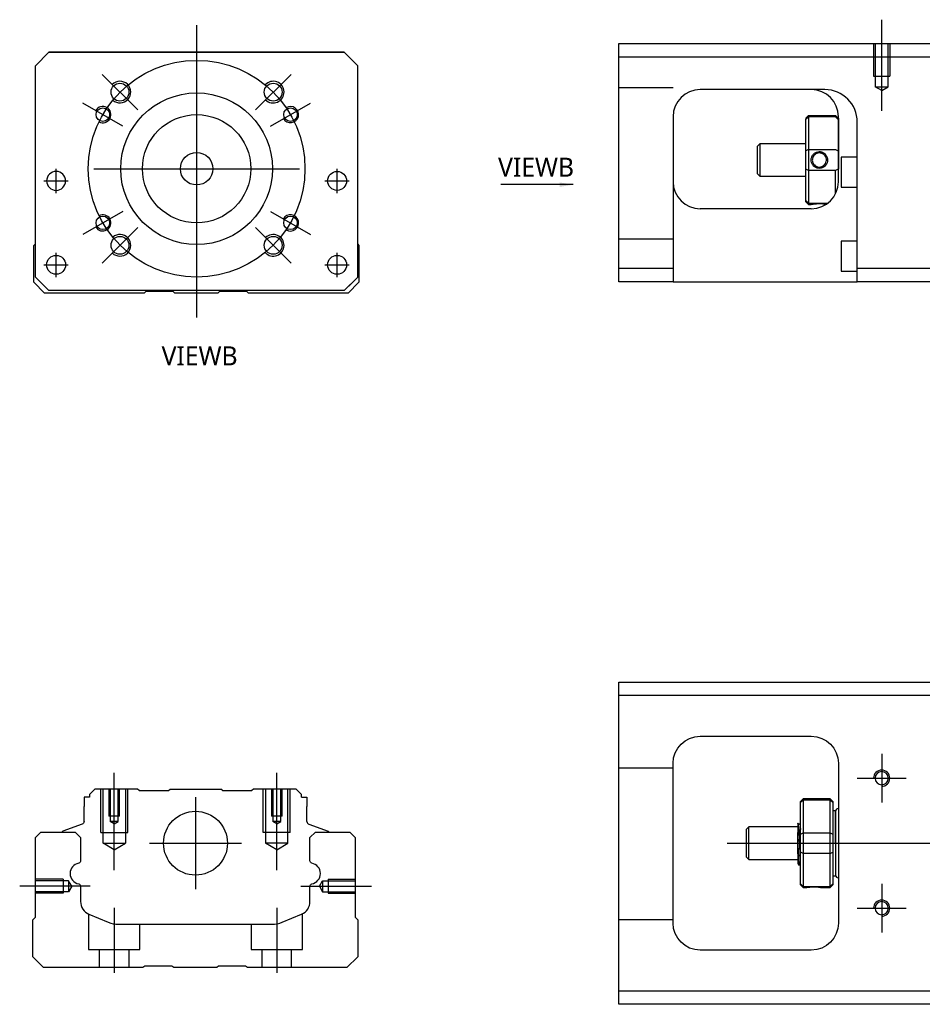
# Model space of a CAD drawing. Header units: millimetres. Extents: x -295 to 3135, y -1402 to 860.
# Tile 5 of 31: x -192 to -26, y -1039 to -857. Entities that reach past the tile are written whole.
import ezdxf
from ezdxf.lldxf.tags import DXFTag

# ---------------------------------------------------------------- set-up
doc = ezdxf.new("R2010")
doc.units = ezdxf.units.MM
doc.layers.get('0').update_dxf_attribs({"linetype": 'CONTINUOUS'})
doc.styles.add('CHN', font='Microsoft JhengHei.ttf')
doc.styles.add('DIM-7', font='SIMPLEX.shx', dxfattribs={"width": 0.7, "bigfont": 'chineset.shx'})
tags = doc.linetypes.add('DASHED', pattern=[25.72, 12.86, -12.86]).pattern_tags.tags
tags[6:7] = [DXFTag(74, 4), DXFTag(75, 0), DXFTag(340, '0'), DXFTag(46, 0.0), DXFTag(50, 0.0), DXFTag(44, 0.0), DXFTag(45, 0.0)]
tags[4:5] = [DXFTag(74, 4), DXFTag(75, 0), DXFTag(340, '0'), DXFTag(46, 0.0), DXFTag(50, 0.0), DXFTag(44, 0.0), DXFTag(45, 0.0)]
doc.dimstyles.new('CNS', dxfattribs={"dimtxt": 3.5, "dimasz": 2.5, "dimexe": 1, "dimexo": 1, "dimgap": 1, "dimtad": 1, "dimdsep": 46, "dimtxsty": 'DIM-7', "dimcen": 0.09, "dimclrd": 4, "dimclre": 4, "dimclrt": 1, "dimadec": 0, "dimazin": 0, "dimtfac": 1, "dimtmove": 0, "dimatfit": 3, "dimfxl": 1, "dimtvp": 0.971429, "dimtolj": 1, "dimarcsym": 0})

msp = doc.modelspace()

# ---------------------------------------------------------------- linework, layer by layer
at = {"ltscale": 0.5}
msp.add_line((-33.21, -874.06), (-33.21, -857.24), dxfattribs=at)
at = {"ltscale": 0.3}
for p, q in [((-159.66, -858.26), (-159.66, -912.26)), ((-170.52, -873.9), (-177.09, -867.33)), ((-148.81, -873.9), (-142.23, -867.33)), ((-173.3, -876.88), (-180.66, -872.63)), ((-146.02, -876.88), (-138.66, -872.63)), ((-185.6, -889.26), (-185.6, -884.76)), ((-185.6, -889.26), (-185.6, -884.76)), ((-178.66, -884.76), (-140.66, -884.76)), ((-133.73, -889.26), (-133.73, -884.76)), ((-133.73, -889.26), (-133.73, -884.76)), ((-173.3, -892.63), (-180.66, -896.88)), ((-146.02, -892.63), (-138.66, -896.88)), ((-170.52, -895.61), (-177.09, -902.19)), ((-148.81, -895.61), (-142.23, -902.19)), ((-185.6, -904.76), (-185.6, -900.26)), ((-185.6, -904.76), (-185.6, -900.26)), ((-133.73, -904.76), (-133.73, -900.26)), ((-133.73, -904.76), (-133.73, -900.26)), ((-159.87, -1000.81), (-159.87, -1017.81)), ((-168.37, -1009.31), (-151.37, -1009.31))]:
    msp.add_line(p, q, dxfattribs=at)
at = {"linetype": 'Continuous'}
for p, q in [((-81.71, -864.15), (-81.71, -861.65)), ((-81.71, -861.65), (-22.71, -861.65)), ((-189.41, -865.76), (-186.91, -863.26)), ((-186.91, -863.26), (-189.41, -865.76)), ((-186.91, -863.26), (-132.41, -863.26)), ((-132.41, -863.26), (-186.91, -863.26)), ((-132.41, -863.26), (-129.91, -865.76)), ((-129.91, -865.76), (-132.41, -863.26)), ((-22.71, -864.15), (-81.71, -864.15)), ((-81.71, -903.15), (-81.71, -864.15)), ((-189.41, -904.76), (-189.41, -865.76)), ((-129.91, -904.76), (-129.91, -865.76)), ((-43.87, -870.15), (-66.71, -870.15)), ((-71.71, -875.15), (-71.71, -903.15)), ((-47.21, -875.45), (-46.71, -874.95)), ((-47.21, -875.45), (-47.21, -875.63)), ((-47.21, -881.47), (-47.21, -875.63)), ((-46.71, -874.95), (-46.71, -875.18)), ((-46.71, -874.95), (-41.71, -874.95)), ((-46.71, -875.18), (-46.71, -881.22)), ((-41.71, -875.18), (-46.71, -875.18)), ((-41.21, -875.45), (-41.71, -874.95)), ((-41.71, -875.18), (-41.71, -874.95)), ((-41.21, -887.15), (-41.21, -875.15)), ((-41.21, -875.45), (-41.21, -875.63)), ((-41.21, -875.63), (-41.21, -881.47)), ((-37.71, -903.15), (-37.71, -876.14)), ((-55.71, -880.15), (-56.21, -880.65)), ((-56.21, -880.65), (-56.21, -883.15)), ((-47.21, -880.15), (-55.71, -880.15)), ((-55.71, -880.15), (-55.71, -886.15)), ((-47.21, -884.82), (-47.21, -881.47)), ((-46.71, -881.22), (-46.71, -885.08)), ((-46.71, -881.22), (-41.71, -881.22)), ((-41.21, -881.47), (-41.21, -884.82)), ((-56.21, -883.15), (-56.21, -885.65)), ((-37.71, -882.65), (-40.71, -882.65)), ((-40.71, -882.65), (-40.71, -888.15)), ((-47.21, -890.66), (-47.21, -884.82)), ((-46.71, -885.08), (-46.71, -891.12)), ((-41.71, -885.08), (-46.71, -885.08)), ((-41.71, -889.33), (-41.71, -885.08)), ((-56.21, -885.65), (-55.71, -886.15)), ((-55.71, -886.15), (-47.21, -886.15)), ((-40.71, -888.15), (-37.71, -888.15)), ((-47.21, -890.85), (-47.21, -890.66)), ((-47.21, -890.85), (-46.71, -891.35)), ((-46.21, -892.15), (-66.71, -892.15)), ((-46.71, -891.12), (-46.71, -891.35)), ((-46.71, -891.12), (-43.17, -891.12)), ((-46.71, -891.35), (-46.22, -891.35)), ((-37.71, -898.15), (-40.71, -898.15)), ((-40.71, -898.15), (-40.71, -903.65)), ((-189.71, -898.91), (-189.41, -898.61)), ((-189.71, -905.71), (-189.71, -898.91)), ((-129.91, -898.71), (-129.71, -898.91)), ((-129.71, -898.91), (-129.71, -905.71)), ((-81.71, -903.15), (-71.71, -903.15)), ((-81.71, -905.65), (-81.71, -903.15)), ((-71.71, -903.15), (-71.71, -905.65)), ((-40.71, -903.65), (-37.71, -903.65)), ((-37.71, -905.65), (-37.71, -903.15)), ((-37.71, -903.15), (-22.71, -903.15)), ((-189.41, -904.76), (-186.91, -907.26)), ((-132.41, -907.26), (-129.91, -904.76)), ((-187.71, -907.71), (-189.71, -905.71)), ((-186.91, -907.26), (-188.41, -905.76)), ((-186.91, -907.26), (-186.91, -907.26)), ((-132.41, -907.26), (-186.91, -907.26)), ((-132.41, -907.26), (-186.91, -907.26)), ((-129.71, -905.71), (-131.71, -907.71)), ((-71.71, -905.65), (-81.71, -905.65)), ((-71.71, -905.65), (-37.71, -905.65)), ((-22.71, -905.65), (-37.71, -905.65)), ((-169.36, -907.71), (-187.71, -907.71)), ((-169.01, -907.46), (-169.36, -907.71)), ((-164.01, -907.46), (-169.01, -907.46)), ((-163.66, -907.71), (-164.01, -907.46)), ((-155.76, -907.71), (-163.66, -907.71)), ((-155.41, -907.46), (-155.76, -907.71)), ((-150.41, -907.46), (-155.41, -907.46)), ((-150.06, -907.71), (-150.41, -907.46)), ((-131.71, -907.71), (-150.06, -907.71)), ((-81.71, -982.06), (-81.71, -979.56)), ((-81.71, -979.56), (-22.71, -979.56)), ((-22.71, -982.06), (-81.71, -982.06)), ((-81.71, -1036.56), (-81.71, -982.06)), ((-66.71, -989.56), (-46.21, -989.56)), ((-71.71, -1024.06), (-71.71, -994.56)), ((-41.21, -994.56), (-41.21, -1024.06)), ((-178.44, -999.31), (-179.44, -1000.31)), ((-170.57, -999.31), (-178.44, -999.31)), ((-170.27, -999.61), (-170.57, -999.31)), ((-170.27, -999.61), (-164.87, -999.61)), ((-164.87, -999.61), (-164.57, -999.31)), ((-164.57, -999.31), (-155.17, -999.31)), ((-154.87, -999.61), (-155.17, -999.31)), ((-154.87, -999.61), (-149.47, -999.61)), ((-149.17, -999.31), (-149.47, -999.61)), ((-141.29, -999.31), (-149.17, -999.31)), ((-140.29, -1000.31), (-141.29, -999.31)), ((-180.44, -1000.81), (-180.44, -1002.51)), ((-179.44, -1000.81), (-180.44, -1000.81)), ((-179.44, -1000.31), (-179.44, -1000.81)), ((-140.29, -1000.81), (-140.29, -1000.31)), ((-140.29, -1000.81), (-139.29, -1000.81)), ((-139.29, -1000.81), (-139.29, -1002.51)), ((-47.71, -1001.11), (-48.21, -1001.61)), ((-48.21, -1001.8), (-48.21, -1001.61)), ((-48.21, -1007.64), (-48.21, -1001.8)), ((-42.71, -1001.11), (-47.71, -1001.11)), ((-47.71, -1001.11), (-47.71, -1001.35)), ((-47.71, -1001.35), (-47.71, -1007.38)), ((-42.71, -1001.35), (-47.71, -1001.35)), ((-42.21, -1001.61), (-42.71, -1001.11)), ((-42.71, -1001.35), (-42.71, -1001.11)), ((-42.71, -1007.38), (-42.71, -1001.35)), ((-42.21, -1001.61), (-42.21, -1001.8)), ((-42.21, -1001.8), (-42.21, -1007.64)), ((-180.44, -1005.31), (-180.44, -1002.51)), ((-139.29, -1005.31), (-139.29, -1002.51)), ((-41.71, -1003.31), (-42.21, -1003.31)), ((-41.71, -1009.31), (-41.71, -1003.31)), ((-41.71, -1003.41), (-41.71, -1015.21)), ((-189.41, -1008.27), (-188.41, -1007.27)), ((-188.41, -1007.27), (-182.09, -1007.27)), ((-184.47, -1007.24), (-184.48, -1007.27)), ((-180.77, -1005.78), (-184.34, -1007.08)), ((-182.09, -1007.27), (-181.09, -1008.27)), ((-138.96, -1005.78), (-135.39, -1007.08)), ((-138.74, -1008.27), (-137.74, -1007.27)), ((-137.74, -1007.27), (-131.41, -1007.27)), ((-135.26, -1007.24), (-135.25, -1007.27)), ((-131.41, -1007.27), (-130.41, -1008.27)), ((-57.71, -1006.31), (-58.21, -1006.81)), ((-58.21, -1006.81), (-58.21, -1006.81)), ((-58.21, -1006.81), (-58.21, -1011.81)), ((-48.71, -1006.31), (-57.71, -1006.31)), ((-57.71, -1012.31), (-57.71, -1006.31)), ((-48.33, -1005.81), (-48.58, -1005.81)), ((-189.41, -1022.97), (-189.41, -1008.27)), ((-181.09, -1008.27), (-181.09, -1012.54)), ((-138.74, -1012.54), (-138.74, -1008.27)), ((-130.41, -1008.27), (-130.41, -1022.97)), ((-48.71, -1011.3), (-48.71, -1007.34)), ((-48.21, -1009.31), (-48.21, -1007.64)), ((-47.71, -1007.38), (-47.71, -1009.31)), ((-47.71, -1007.38), (-42.71, -1007.38)), ((-42.71, -1009.31), (-42.71, -1007.38)), ((-42.21, -1007.64), (-42.21, -1010.99)), ((-48.21, -1010.99), (-48.21, -1009.31)), ((-47.71, -1009.31), (-47.71, -1011.24)), ((-42.71, -1011.24), (-42.71, -1009.31)), ((-41.71, -1009.31), (-41.71, -1015.31)), ((-58.21, -1011.81), (-57.71, -1012.31)), ((-57.71, -1012.31), (-48.71, -1012.31)), ((-48.21, -1016.83), (-48.21, -1010.99)), ((-47.71, -1011.24), (-47.71, -1017.28)), ((-42.71, -1011.24), (-47.71, -1011.24)), ((-42.71, -1017.28), (-42.71, -1011.24)), ((-42.21, -1010.99), (-42.21, -1016.83)), ((-48.55, -1013.31), (-48.38, -1013.31)), ((-42.21, -1015.31), (-41.71, -1015.31)), ((-181.09, -1017.28), (-181.09, -1020.1)), ((-138.74, -1020.1), (-138.74, -1017.28)), ((-48.21, -1017.01), (-48.21, -1016.83)), ((-48.21, -1017.01), (-47.71, -1017.51)), ((-47.71, -1017.28), (-47.71, -1017.51)), ((-47.71, -1017.28), (-42.71, -1017.28)), ((-47.71, -1017.51), (-47.22, -1017.51)), ((-44.21, -1017.51), (-42.71, -1017.51)), ((-42.71, -1017.51), (-42.21, -1017.01)), ((-42.71, -1017.51), (-42.71, -1017.28)), ((-42.21, -1016.83), (-42.21, -1017.01)), ((-189.91, -1023.47), (-189.41, -1022.97)), ((-189.91, -1030.27), (-189.91, -1023.47)), ((-179.54, -1022.41), (-175.98, -1023.89)), ((-143.84, -1023.89), (-140.28, -1022.41)), ((-130.41, -1022.97), (-129.91, -1023.47)), ((-129.91, -1023.47), (-129.91, -1030.27)), ((-174.07, -1024.27), (-145.76, -1024.27)), ((-46.21, -1029.06), (-66.71, -1029.06)), ((-187.91, -1032.27), (-189.91, -1030.27)), ((-129.91, -1030.27), (-131.91, -1032.27)), ((-169.56, -1032.27), (-187.91, -1032.27)), ((-169.21, -1032.02), (-169.56, -1032.27)), ((-164.21, -1032.02), (-169.21, -1032.02)), ((-163.86, -1032.27), (-164.21, -1032.02)), ((-155.96, -1032.27), (-163.86, -1032.27)), ((-155.61, -1032.02), (-155.96, -1032.27)), ((-150.61, -1032.02), (-155.61, -1032.02)), ((-150.26, -1032.27), (-150.61, -1032.02)), ((-131.91, -1032.27), (-150.26, -1032.27)), ((-81.71, -1039.06), (-81.71, -1036.56)), ((-81.71, -1036.56), (-22.71, -1036.56)), ((-22.71, -1039.06), (-81.71, -1039.06))]:
    msp.add_line(p, q, dxfattribs=at)
at = {"linetype": 'DASHED', "ltscale": 0.1}
for p, q in [((-34.71, -861.65), (-34.71, -867.65)), ((-34.44, -861.65), (-34.44, -869.65)), ((-31.99, -869.65), (-31.99, -861.65)), ((-31.71, -861.65), (-31.71, -867.65)), ((-34.71, -867.65), (-31.71, -867.65)), ((-71.71, -869.79), (-81.71, -869.79)), ((-33.21, -870.34), (-34.44, -869.64)), ((-34.44, -869.65), (-31.99, -869.65)), ((-33.21, -870.34), (-31.99, -869.64)), ((-71.71, -897.79), (-81.71, -897.79)), ((-71.71, -995.46), (-81.71, -995.46)), ((-177.37, -1007.31), (-177.37, -999.31)), ((-176.93, -1009.31), (-176.93, -999.31)), ((-175.87, -999.31), (-175.87, -1004.31)), ((-175.61, -999.31), (-175.61, -1005.31)), ((-174.13, -1005.31), (-174.13, -999.31)), ((-173.87, -1004.31), (-173.87, -999.31)), ((-172.8, -999.31), (-172.8, -1009.31)), ((-172.37, -1007.31), (-172.37, -999.31)), ((-147.37, -1007.31), (-147.37, -999.31)), ((-146.93, -999.31), (-146.93, -1009.31)), ((-145.87, -999.31), (-145.87, -1004.31)), ((-145.61, -999.31), (-145.61, -1005.31)), ((-144.13, -1005.31), (-144.13, -999.31)), ((-143.87, -1004.31), (-143.87, -999.31)), ((-142.8, -1009.31), (-142.8, -999.31)), ((-142.37, -1007.31), (-142.37, -999.31)), ((-173.87, -1004.31), (-175.87, -1004.31)), ((-174.13, -1005.31), (-175.61, -1005.31)), ((-174.87, -1005.74), (-175.61, -1005.31)), ((-174.87, -1005.74), (-174.13, -1005.31)), ((-143.87, -1004.31), (-145.87, -1004.31)), ((-144.13, -1005.31), (-145.61, -1005.31)), ((-144.87, -1005.74), (-145.61, -1005.31)), ((-144.87, -1005.74), (-144.13, -1005.31)), ((-177.37, -1007.31), (-172.37, -1007.31)), ((-142.37, -1007.31), (-147.37, -1007.31)), ((-176.93, -1009.31), (-172.8, -1009.31)), ((-174.87, -1010.51), (-176.93, -1009.31)), ((-174.87, -1010.51), (-172.8, -1009.31)), ((-142.8, -1009.31), (-146.93, -1009.31)), ((-144.87, -1010.51), (-146.93, -1009.31)), ((-144.87, -1010.51), (-142.8, -1009.31)), ((-184.28, -1015.97), (-189.28, -1015.97)), ((-183.28, -1016.26), (-189.28, -1016.26)), ((-184.28, -1015.97), (-184.28, -1018.57)), ((-183.28, -1016.26), (-183.28, -1018.28)), ((-182.7, -1017.27), (-183.28, -1016.26)), ((-137, -1017.27), (-136.41, -1016.26)), ((-136.41, -1016.26), (-136.41, -1018.28)), ((-136.41, -1016.26), (-130.41, -1016.26)), ((-135.41, -1015.97), (-135.41, -1018.57)), ((-135.41, -1015.97), (-130.41, -1015.97)), ((-182.7, -1017.27), (-183.28, -1018.28)), ((-137, -1017.27), (-136.41, -1018.28)), ((-183.28, -1018.28), (-189.28, -1018.28)), ((-184.28, -1018.57), (-189.28, -1018.57)), ((-184.28, -1018.34), (-184.28, -1018.39)), ((-136.41, -1018.28), (-130.41, -1018.28)), ((-135.41, -1018.34), (-135.41, -1018.39)), ((-135.41, -1018.57), (-130.41, -1018.57)), ((-179.62, -1022.39), (-179.62, -1028.97)), ((-140.12, -1028.97), (-140.12, -1022.33)), ((-71.71, -1023.46), (-81.71, -1023.46)), ((-170.12, -1028.97), (-170.12, -1024.27)), ((-149.62, -1024.27), (-149.62, -1028.97)), ((-179.62, -1028.97), (-170.12, -1028.97)), ((-177.62, -1028.97), (-177.62, -1032.27)), ((-172.12, -1032.27), (-172.12, -1028.97)), ((-149.62, -1028.97), (-140.12, -1028.97)), ((-147.62, -1028.97), (-147.62, -1032.27)), ((-142.12, -1032.27), (-142.12, -1028.97))]:
    msp.add_line(p, q, dxfattribs=at)
at = {"linetype": 'DASHED'}
for p, q in [((-186.91, -863.26), (-186.91, -863.26)), ((-170.44, -863.26), (-172.89, -863.26)), ((-148.89, -863.26), (-146.44, -863.26)), ((-132.41, -863.26), (-132.41, -863.26)), ((-189.41, -865.76), (-189.41, -865.76)), ((-129.91, -865.76), (-129.91, -865.76)), ((-43.71, -870.15), (-43.87, -870.15)), ((-187.35, -887.01), (-187.35, -887.01)), ((-183.85, -887.01), (-183.85, -887.01)), ((-135.48, -887.01), (-135.48, -887.01)), ((-131.98, -887.01), (-131.98, -887.01)), ((-189.41, -890.26), (-189.41, -890.26)), ((-129.91, -890.26), (-129.91, -890.26)), ((-187.35, -902.51), (-187.35, -902.51)), ((-183.85, -902.51), (-183.85, -902.51)), ((-132.41, -907.26), (-129.91, -904.76)), ((-129.91, -904.76), (-130.91, -905.76)), ((-188.41, -905.76), (-188.41, -905.76)), ((-130.91, -905.76), (-132.41, -907.26)), ((-132.41, -907.26), (-132.41, -907.26)), ((-130.91, -905.76), (-130.91, -905.76)), ((-170.27, -999.61), (-170.27, -999.61)), ((-149.47, -999.61), (-149.47, -999.61)), ((-48.58, -1005.81), (-48.59, -1005.81))]:
    msp.add_line(p, q, dxfattribs=at)
for p, q in [((-187.85, -887.01), (-183.35, -887.01)), ((-187.85, -887.01), (-183.35, -887.01)), ((-135.98, -887.01), (-131.48, -887.01)), ((-135.98, -887.01), (-131.48, -887.01)), ((-187.85, -902.51), (-183.35, -902.51)), ((-187.85, -902.51), (-183.35, -902.51)), ((-135.98, -902.51), (-131.48, -902.51)), ((-135.98, -902.51), (-131.48, -902.51)), ((-33.21, -992.81), (-33.21, -1001.81)), ((-37.71, -997.31), (-28.71, -997.31)), ((-61.71, -1009.31), (51.72, -1009.31)), ((-179.32, -1017.27), (-192.32, -1017.27)), ((-33.21, -1016.81), (-33.21, -1025.81)), ((-37.71, -1021.31), (-28.71, -1021.31))]:
    msp.add_line(p, q)
at = {"ltscale": 0.1}
for p, q in [((-174.87, -1014.31), (-174.87, -996.31)), ((-144.87, -1014.31), (-144.87, -996.31)), ((-140.41, -1017.27), (-127.41, -1017.27)), ((-174.87, -1021.27), (-174.87, -1033.27)), ((-144.87, -1021.27), (-144.87, -1033.27))]:
    msp.add_line(p, q, dxfattribs=at)
at = {"ltscale": 0.3}
msp.add_circle((-159.66, -884.76), 20, dxfattribs=at)
at = {"linetype": 'Continuous'}
for centre, radius in [((-173.81, -870.61), 1.65), ((-145.52, -870.61), 1.65), ((-159.66, -884.76), 14), ((-176.98, -874.76), 1.25), ((-142.34, -874.76), 1.25), ((-159.66, -884.76), 10), ((-159.66, -884.76), 3), ((-133.73, -887.01), 1.75), ((-176.98, -894.76), 1.25), ((-142.34, -894.76), 1.25), ((-173.81, -898.9), 1.65), ((-145.52, -898.9), 1.65), ((-185.6, -902.51), 1.75), ((-133.73, -902.51), 1.75), ((-159.87, -1009.31), 5.9)]:
    msp.add_circle(centre, radius, dxfattribs=at)
at = {"linetype": 'Continuous', "extrusion": (0, 0, -1)}
for centre, radius in [((185.6, -887.01), 1.75), ((33.21, -997.31), 1.22), ((33.21, -1021.31), 1.22)]:
    msp.add_circle(centre, radius, dxfattribs=at)
for centre, radius, start, end in [((-173.81, -870.61), 2, 227.8658, 135), ((-145.52, -870.61), 2, 225, 137.8658), ((-176.98, -874.76), 1.5, 242.1491, 150), ((-142.34, -874.76), 1.5, 210, 122.1491), ((-176.98, -894.76), 1.5, 210, 117.8509), ((-142.34, -894.76), 1.5, 237.8509, 150), ((-173.81, -898.9), 2, 225, 132.134), ((-145.52, -898.9), 2, 222.1342, 135), ((-33.21, -997.31), 1.5, 270, 180), ((-33.21, -1021.31), 1.5, 270, 180)]:
    msp.add_arc(centre, radius, start, end)
at = {"linetype": 'Continuous'}
for centre, radius, start, end in [((-66.71, -875.15), 5, 90, 180), ((-46.21, -875.15), 5, 0, 90), ((-66.71, -887.15), 5, 180, 270), ((-46.21, -887.15), 5, 270, 0), ((-41.21, -1003.41), 0.5, 90, 180), ((-138.79, -1005.31), 0.5, 180, 250.1017), ((-184.28, -1007.27), 0.2, 109.8983, 172.0917), ((-181.1, -1014.91), 1.93, 99.5288, 260.4712), ((-138.73, -1014.91), 1.93, 279.5288, 80.4712), ((-41.21, -1015.21), 0.5, 180, 270), ((-178.59, -1020.1), 2.5, 180, 247.4572), ((-141.24, -1020.1), 2.5, 292.5428, 0), ((-174.07, -1019.27), 5, 247.4572, 270), ((-145.76, -1019.27), 5, 270, 292.5428)]:
    msp.add_arc(centre, radius, start, end, dxfattribs=at)
at = {"linetype": 'DASHED'}
msp.add_arc((-43.71, -876.15), 6, 0, 90, dxfattribs=at)
at = {"linetype": 'Continuous', "extrusion": (0, 0, -1)}
for centre, radius, start, end in [((66.71, -994.56), 5, 0, 90), ((46.21, -994.56), 5, 90, 180), ((180.94, -1005.31), 0.5, 180, 250.1017), ((135.45, -1007.27), 0.2, 109.8983, 172.0917), ((181.59, -1012.54), 0.5, 180, 249.8105), ((138.24, -1012.54), 0.5, 290.1895, 0), ((181.59, -1017.28), 0.5, 110.1895, 180), ((138.24, -1017.28), 0.5, 0, 69.8105), ((66.71, -1024.06), 5, 270, 0), ((46.21, -1024.06), 5, 180, 270)]:
    msp.add_arc(centre, radius, start, end, dxfattribs=at)
at = {"linetype": 'Continuous'}
msp.add_ellipse((-43.71, -876.14), major_axis=(4.24, 4.24), ratio=1, start_param=5.497787, end_param=7.068583, dxfattribs=at)
for points, degree in [([(-43.71, -870.14), (-43.76, -870.14), (-43.82, -870.15), (-43.87, -870.15)], 3), ([(-46.71, -875.18), (-46.88, -875.33), (-47.05, -875.48), (-47.21, -875.63)], 3), ([(-41.71, -875.18), (-41.55, -875.33), (-41.38, -875.48), (-41.21, -875.63)], 3), ([(-46.71, -881.22), (-46.88, -881.3), (-47.05, -881.39), (-47.21, -881.47)], 3), ([(-41.71, -881.22), (-41.55, -881.3), (-41.38, -881.39), (-41.21, -881.47)], 3), ([(-46.71, -885.08), (-46.88, -884.99), (-47.05, -884.91), (-47.21, -884.82)], 3), ([(-41.21, -884.82), (-41.38, -884.91), (-41.55, -884.99), (-41.71, -885.08)], 3), ([(-46.71, -891.12), (-46.88, -890.97), (-47.05, -890.81), (-47.21, -890.66)], 3), ([(-48.21, -1001.8), (-48.04, -1001.65), (-47.88, -1001.5), (-47.71, -1001.35)], 3), ([(-42.71, -1001.35), (-42.54, -1001.5), (-42.38, -1001.65), (-42.21, -1001.8)], 3), ([(-48.57, -1005.83), (-48.7, -1005.62)], 1), ([(-48.21, -1005.59), (-48.28, -1005.7), (-48.34, -1005.81)], 2), ([(-48.21, -1007.64), (-48.04, -1007.55), (-47.88, -1007.47), (-47.71, -1007.38)], 3), ([(-42.71, -1007.38), (-42.54, -1007.47), (-42.38, -1007.55), (-42.21, -1007.64)], 3), ([(-47.71, -1011.24), (-47.88, -1011.16), (-48.04, -1011.08), (-48.21, -1010.99)], 3), ([(-42.71, -1011.24), (-42.54, -1011.16), (-42.38, -1011.08), (-42.21, -1010.99)], 3), ([(-48.72, -1013.02), (-48.64, -1013.16), (-48.55, -1013.31)], 2), ([(-48.37, -1013.31), (-48.29, -1013.17), (-48.21, -1013.04)], 2), ([(-47.71, -1017.28), (-47.88, -1017.13), (-48.04, -1016.98), (-48.21, -1016.83)], 3), ([(-42.71, -1017.28), (-42.54, -1017.13), (-42.38, -1016.98), (-42.21, -1016.83)], 3)]:
    msp.add_open_spline(points, degree=degree, dxfattribs=at)
for points, knots in [([(-46.22, -883.14), (-46.22, -882.97), (-46.19, -882.79), (-46.07, -882.46), (-45.99, -882.3), (-45.77, -882.03), (-45.64, -881.91), (-45.34, -881.73), (-45.18, -881.66), (-44.85, -881.59), (-44.68, -881.58), (-44.36, -881.63), (-44.2, -881.68), (-43.92, -881.82), (-43.78, -881.92), (-43.54, -882.15), (-43.44, -882.29), (-43.29, -882.6), (-43.24, -882.77), (-43.21, -883.01), (-43.21, -883.08), (-43.21, -883.15)], [0, 0, 0, 0, 0.109357, 0.109357, 0.21915, 0.21915, 0.330451, 0.330451, 0.436162, 0.436162, 0.542186, 0.542186, 0.640015, 0.640015, 0.743853, 0.743853, 0.849113, 0.849113, 0.958413, 0.958413, 1, 1, 1, 1]), ([(-43.41, -883.15), (-43.41, -883.02), (-43.43, -882.9), (-43.5, -882.64), (-43.57, -882.51), (-43.73, -882.28), (-43.84, -882.17), (-44.07, -882.01), (-44.21, -881.94), (-44.49, -881.86), (-44.64, -881.84), (-44.93, -881.86), (-45.07, -881.89), (-45.33, -881.99), (-45.46, -882.07), (-45.67, -882.26), (-45.77, -882.37), (-45.91, -882.63), (-45.97, -882.77), (-46.01, -882.99), (-46.01, -883.07), (-46.01, -883.15)], [0, 0, 0, 0, 0.090081, 0.090081, 0.195216, 0.195216, 0.30186, 0.30186, 0.410211, 0.410211, 0.517617, 0.517617, 0.621981, 0.621981, 0.727419, 0.727419, 0.835017, 0.835017, 0.943332, 0.943332, 1, 1, 1, 1]), ([(-43.21, -883.15), (-43.21, -883.32), (-43.24, -883.5), (-43.35, -883.83), (-43.44, -883.99), (-43.65, -884.27), (-43.79, -884.39), (-44.08, -884.57), (-44.25, -884.63), (-44.57, -884.7), (-44.75, -884.71), (-45.07, -884.66), (-45.22, -884.62), (-45.51, -884.47), (-45.65, -884.37), (-45.88, -884.14), (-45.98, -884), (-46.13, -883.69), (-46.18, -883.52), (-46.21, -883.28), (-46.22, -883.21), (-46.22, -883.14)], [0, 0, 0, 0, 0.109681, 0.109681, 0.219848, 0.219848, 0.331471, 0.331471, 0.436803, 0.436803, 0.542595, 0.542595, 0.640477, 0.640477, 0.744315, 0.744315, 0.8492, 0.8492, 0.95844, 0.95844, 1, 1, 1, 1]), ([(-46.01, -883.15), (-46.01, -883.27), (-45.99, -883.39), (-45.92, -883.65), (-45.86, -883.78), (-45.69, -884.01), (-45.59, -884.12), (-45.35, -884.29), (-45.22, -884.35), (-44.94, -884.44), (-44.79, -884.45), (-44.5, -884.44), (-44.36, -884.41), (-44.09, -884.3), (-43.97, -884.22), (-43.75, -884.03), (-43.66, -883.92), (-43.51, -883.67), (-43.46, -883.52), (-43.42, -883.3), (-43.41, -883.22), (-43.41, -883.15)], [0, 0, 0, 0, 0.090082, 0.090082, 0.19511, 0.19511, 0.301651, 0.301651, 0.410013, 0.410013, 0.517402, 0.517402, 0.621792, 0.621792, 0.727238, 0.727238, 0.834796, 0.834796, 0.943135, 0.943135, 1, 1, 1, 1]), ([(-46.22, -891.35), (-46.22, -891.35), (-46.19, -891.34), (-46.07, -891.32), (-45.99, -891.3), (-45.77, -891.27), (-45.63, -891.25), (-45.34, -891.22), (-45.18, -891.21), (-44.85, -891.2), (-44.68, -891.2), (-44.35, -891.2), (-44.2, -891.21), (-43.91, -891.24), (-43.77, -891.25), (-43.57, -891.28), (-43.5, -891.29), (-43.44, -891.3)], [0, 0, 0, 0, 0.1096809, 0.1096809, 0.2198481, 0.2198481, 0.3314707, 0.3314707, 0.4368026, 0.4368026, 0.542595, 0.542595, 0.6404774, 0.6404774, 0.7443154, 0.7443154, 0.8201607, 0.8201607, 0.8201607, 0.8201607]), ([(-48.71, -1005.6), (-48.71, -1005.63), (-48.71, -1005.73), (-48.71, -1006.05), (-48.71, -1006.28), (-48.71, -1006.79), (-48.71, -1007.06), (-48.71, -1007.34)], [0, 0, 0, 0, 0.341605, 0.341605, 0.709042, 0.709042, 1, 1, 1, 1]), ([(-48.21, -1011.83), (-48.23, -1011.56), (-48.25, -1011.25), (-48.28, -1010.56), (-48.3, -1010.18), (-48.33, -1009.4), (-48.35, -1009), (-48.39, -1008.23), (-48.41, -1007.85), (-48.44, -1007.18), (-48.46, -1006.87), (-48.5, -1006.37), (-48.52, -1006.17), (-48.55, -1005.92), (-48.56, -1005.85), (-48.58, -1005.82)], [0, 0, 0, 0, 0.142488, 0.142488, 0.289539, 0.289539, 0.436554, 0.436554, 0.583581, 0.583581, 0.730615, 0.730615, 0.877631, 0.877631, 1, 1, 1, 1]), ([(-48.33, -1005.81), (-48.32, -1005.82), (-48.3, -1005.87), (-48.27, -1006.08), (-48.25, -1006.27), (-48.23, -1006.59), (-48.22, -1006.69), (-48.21, -1006.79)], [0, 0, 0, 0, 0.388824, 0.388824, 0.829994, 0.829994, 1, 1, 1, 1]), ([(-48.38, -1013.31), (-48.38, -1013.31), (-48.39, -1013.3), (-48.42, -1013.22), (-48.44, -1013.09), (-48.47, -1012.69), (-48.49, -1012.41), (-48.52, -1011.77), (-48.54, -1011.39), (-48.58, -1010.58), (-48.6, -1010.13), (-48.63, -1009.24), (-48.65, -1008.78), (-48.68, -1008), (-48.7, -1007.66), (-48.71, -1007.34)], [0, 0, 0, 0, 0.062674, 0.062674, 0.22432, 0.22432, 0.386002, 0.386002, 0.547651, 0.547651, 0.70934, 0.70934, 0.870988, 0.870988, 1, 1, 1, 1]), ([(-48.71, -1011.3), (-48.71, -1011.67), (-48.71, -1012), (-48.71, -1012.53), (-48.71, -1012.73), (-48.71, -1012.97), (-48.71, -1013.03), (-48.71, -1013.04)], [0, 0, 0, 0, 0.355488, 0.355488, 0.70353, 0.70353, 1, 1, 1, 1]), ([(-48.71, -1011.3), (-48.69, -1011.69), (-48.68, -1012.04), (-48.64, -1012.63), (-48.62, -1012.87), (-48.59, -1013.2), (-48.57, -1013.29), (-48.55, -1013.31), (-48.55, -1013.31), (-48.55, -1013.31)], [0, 0, 0, 0, 0.320659, 0.320659, 0.641321, 0.641321, 0.962057, 0.962057, 1, 1, 1, 1]), ([(-47.22, -1017.51), (-47.22, -1017.51), (-47.19, -1017.51), (-47.07, -1017.49), (-46.99, -1017.47), (-46.77, -1017.44), (-46.64, -1017.42), (-46.34, -1017.39), (-46.18, -1017.38), (-45.85, -1017.37), (-45.68, -1017.36), (-45.36, -1017.37), (-45.2, -1017.38), (-44.91, -1017.41), (-44.78, -1017.42), (-44.54, -1017.46), (-44.44, -1017.47), (-44.29, -1017.5), (-44.24, -1017.51), (-44.21, -1017.51), (-44.21, -1017.51), (-44.21, -1017.51)], [0, 0, 0, 0, 0.109357, 0.109357, 0.21915, 0.21915, 0.330451, 0.330451, 0.436162, 0.436162, 0.542186, 0.542186, 0.640015, 0.640015, 0.743853, 0.743853, 0.849113, 0.849113, 0.958413, 0.958413, 1, 1, 1, 1])]:
    msp.add_open_spline(points, degree=3, knots=knots, dxfattribs=at)
at = {"linetype": 'DASHED'}
for points, degree in [([(-48.34, -1005.81), (-48.34, -1005.82), (-48.35, -1005.83)], 2), ([(-47.21, -1017.51), (-47.2, -1017.5)], 1)]:
    msp.add_open_spline(points, degree=degree, dxfattribs=at)

# ---------------------------------------------------------------- texts
at = {"char_height": 3.5, "attachment_point": 9, "style": 'CHN'}
for insert in [(-90, -886.22), (-152.1, -921.06)]:
    msp.add_mtext('VIEWB', dxfattribs=dict(at, insert=insert))

# ---------------------------------------------------------------- leaders
msp.add_leader([(-90.14, -887.7), (-103.49, -887.7)], dimstyle='CNS', override={"dimtxt": 7.5, "dimgap": 1, "dimtad": 1, "dimtxsty": 'CHN'})

doc.saveas('drawing.dxf')
